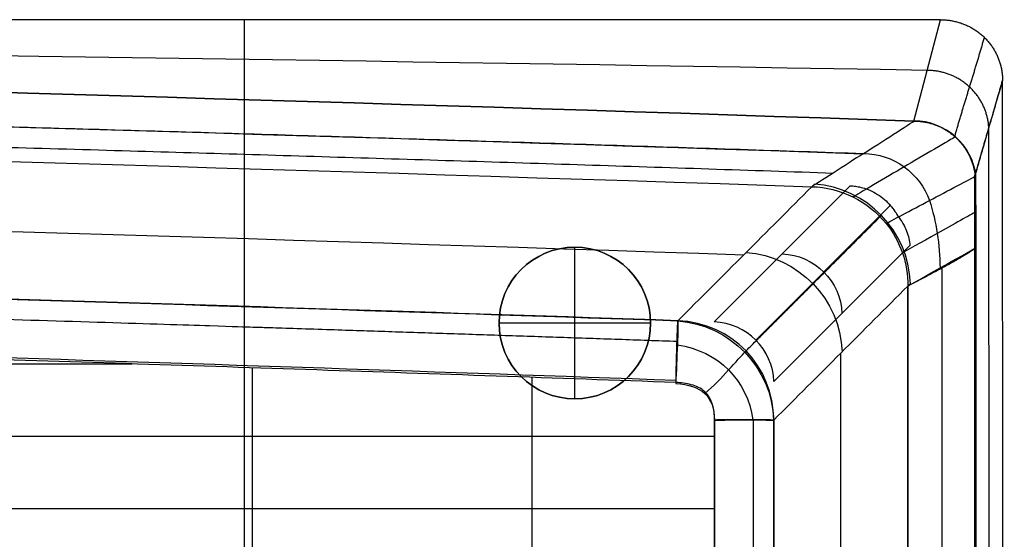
# Model space of a CAD drawing. Header units: millimetres. Extents: x -600 to 600, y -3 to 460.
# Tile 123 of 123: x 503 to 600, y 409 to 460. Entities that reach past the tile are written whole.
import ezdxf

# ---------------------------------------------------------------- set-up
doc = ezdxf.new("R2010")
doc.units = ezdxf.units.MM
doc.header["$MEASUREMENT"] = 0
doc.layers.add('Predefinito', color=7, linetype='Continuous', true_color=0x000000)

msp = doc.modelspace()

# ---------------------------------------------------------------- linework, layer by layer
at = {"layer": 'Predefinito'}
for p, q in [((524.828, 401.569), (524.828, 460)), ((591.061, 449.977, 137), (593.698, 460)), ((600, 66.079), (599.824, 454)), ((598.443, 449.275, 68.5), (598.532, 67.508, 68.5)), ((597.061, 444.549, 136.999), (597.064, 68.937, 137)), ((571.299, 430.112, 64.902), (584.759, 443.573, 138.15)), ((575.405, 428.317, 64.477), (588.775, 441.687, 137.235)), ((557.5, 437.5), (557.5, 437.5, 10)), ((557.5, 422.5, 10), (557.5, 437.5, 10)), ((590.66, 437.671, 138.15), (577.199, 424.211, 64.902)), ((590.444, 137.885, 136.976), (590.449, 433.654, 137)), ((590.449, 433.654, 137), (590.449, 126.641, 137)), ((550, 430), (550, 430, 10)), ((565, 430, 10), (550, 430, 10)), ((565, 430, 10), (565, 430)), ((567.694, 430.218, 64.802), (567.683, 430.207, 64.744)), ((567.702, 430.226, 64.849), (567.694, 430.218, 64.802)), ((583.805, 427.011, 100.848), (583.805, 143.886, 100.848)), ((557.5, 422.5), (557.5, 422.5, 10)), ((577.181, 420.388, 64.802), (577.19, 420.397, 64.851))]:
    msp.add_line(p, q, dxfattribs=at)
at = {"layer": 'Predefinito', "extrusion": (-4.82196e-07, 1.52062e-06, -1)}
msp.add_arc((-590.866, 443.916, -137), 6.064, 91.8334, 92.0174, dxfattribs=at)
at = {"layer": 'Predefinito', "extrusion": (0.177862, 0.177821, 0.967856)}
msp.add_arc((-103.833, -659.242, 316.212), 10, 225.94248, 312.15073, dxfattribs=at)
at = {"layer": 'Predefinito', "extrusion": (0, 0, -1)}
for start, end in [(360, 180), (180, 0)]:
    msp.add_arc((-557.5, 430), 7.5, start, end, dxfattribs=at)
at = {"layer": 'Predefinito'}
for centre, start, end in [((557.5, 430, 10), 360, 180), ((557.5, 430, 5), 360, 180), ((557.5, 430, 10), 180, 360), ((557.5, 430, 5), 180, 360)]:
    msp.add_arc(centre, 7.5, start, end, dxfattribs=at)
at = {"layer": 'Predefinito', "extrusion": (-0.177862, -0.17782, -0.967856)}
msp.add_arc((103.832, -659.242, -278.171), 10, 227.87135, 314.05739, dxfattribs=at)
at = {"layer": 'Predefinito', "extrusion": (-0.177861, -0.177856, -0.967849)}
msp.add_arc((103.997, -664.703, -278.766), 6, 225.93986, 314.06322, dxfattribs=at)
at = {"layer": 'Predefinito', "extrusion": (-0.177862, -0.177819, -0.967856)}
msp.add_arc((103.83, -659.242, -240.131), 10, 227.89395, 314.05726, dxfattribs=at)
at = {"layer": 'Predefinito', "extrusion": (0.999514, -0.024435, -0.019365)}
msp.add_arc((438.072, 76.748, 555.658), 6.006, 349.21174, 349.39991, dxfattribs=at)
at = {"layer": 'Predefinito', "extrusion": (0.177861, 0.177856, 0.967849)}
msp.add_arc((-103.997, -664.703, 240.925), 6, 225.93678, 314.06014, dxfattribs=at)
at = {"layer": 'Predefinito'}
for points, knots in [([(592.379, 454.988, 68.5), (493.662, 456.658, 68.5), (296.207, 459.163, 68.5), (-0.014, 460.416, 68.5), (-296.227, 459.163, 68.5), (-493.672, 456.658, 68.5), (-592.382, 454.988, 68.5)], [0, 0, 0, 0, 296.237993, 592.450274, 888.662554, 1184.874834, 1184.874834, 1184.874834, 1184.874834]), ([(591.061, 449.977, 137), (492.579, 453.318, 137), (295.563, 458.33, 137), (-0.029, 460.83, 137), (-295.6, 458.326, 137), (-492.596, 453.316, 137), (-591.063, 449.977, 137)], [-1172.210434, -1172.210434, -1172.210434, -1172.210434, -879.137655, -586.09177, -293.045885, 0, 0, 0, 0]), ([(-591.063, 449.977, 137), (-492.595, 453.316, 137), (-295.601, 458.326, 137), (-0.033, 460.831, 137), (295.571, 458.326, 137), (492.579, 453.317, 137), (591.061, 449.977, 137)], [-1184.874834, -1184.874834, -1184.874834, -1184.874834, -888.662554, -592.450274, -296.237993, 0, 0, 0, 0]), ([(-586.032, 446.75, 140.003), (-488.4, 450.046, 140.003), (-293.071, 454.974, 140.009), (-0.031, 457.435, 140.018), (293.041, 454.987, 140.009), (488.399, 450.047, 140.003), (586.048, 446.75, 140.003)], [0, 0, 0, 0, 293.045885, 586.09177, 879.137655, 1172.229739, 1172.229739, 1172.229739, 1172.229739]), ([(-580.937, 443.483, 137), (-484.153, 446.734, 137), (-290.529, 451.612, 137), (-0.012, 454.051, 137), (290.517, 451.612, 137), (484.154, 446.734, 137), (580.954, 443.482, 137)], [0, 0, 0, 0, 293.045885, 586.09177, 879.137655, 1172.229739, 1172.229739, 1172.229739, 1172.229739]), ([(586.048, 446.75, 140.003), (586.06, 446.757, 140.003), (586.071, 446.764, 140.003), (586.082, 446.771, 140.003), (587.657, 447.781, 140.004), (590.742, 449.759, 139.543), (591.08, 449.976, 137)], [-7.222211, -7.222211, -7.222211, -7.222211, -7.171105, -7.171105, -7.171105, 0, 0, 0, 0]), ([(595.162, 448.418, 137), (594.738, 448.169, 139.447), (591.79, 446.438, 139.998), (590.087, 445.438, 139.99), (588.368, 444.43, 139.983), (585.444, 442.712, 139.38), (585.025, 442.466, 137)], [0, 0, 0, 0, 7.171105, 7.171105, 7.171105, 14.444422, 14.444422, 14.444422, 14.444422]), ([(-574.206, 436.751, 100.361), (-479.145, 439.982, 100.361), (-287.765, 444.868, 100.362), (-0.008, 447.328, 100.362), (287.76, 444.869, 100.362), (479.152, 439.981, 100.361), (574.225, 436.751, 100.361)], [3.611183, 3.611183, 3.611183, 3.611183, 288.790165, 577.580331, 866.370496, 1151.583205, 1151.583205, 1151.583205, 1151.583205]), ([(588.302, 439.844, 137), (588.624, 440.014, 139.136), (590.86, 441.198, 139.945), (592.603, 442.122, 139.965), (594.326, 443.035, 139.983), (596.652, 444.266, 139.244), (597.179, 444.546, 137)], [-14.444422, -14.444422, -14.444422, -14.444422, -7.171105, -7.171105, -7.171105, 0, 0, 0, 0]), ([(584.759, 443.573, 138.15), (584.915, 443.567, 138.117), (585.08, 443.554, 138.081), (585.438, 443.506, 137.997), (585.63, 443.472, 137.95), (586.05, 443.368, 137.839), (586.274, 443.299, 137.777), (586.764, 443.106, 137.631), (587.017, 442.985, 137.552), (587.519, 442.693, 137.387), (587.762, 442.525, 137.303), (588.204, 442.168, 137.145), (588.406, 441.978, 137.07), (588.949, 441.397, 136.863), (589.236, 440.992, 136.747), (589.466, 440.583, 136.65)], [0, 0, 0, 0, 1.26893, 1.26893, 2.540993, 2.540993, 3.814827, 3.814827, 5.088505, 5.088505, 6.365563, 6.365563, 7.638764, 7.638764, 10.176483, 10.176483, 10.176483, 10.176483]), ([(589.466, 440.583, 136.65), (589.856, 440.096, 136.919), (590.139, 439.588, 137.197), (590.52, 438.604, 137.711), (590.623, 438.126, 137.947), (590.66, 437.671, 138.15)], [10.176483, 10.176483, 10.176483, 10.176483, 13.044938, 13.044938, 15.868737, 15.868737, 15.868737, 15.868737]), ([(597.203, 441.004, 137), (596.677, 440.711, 139.097), (594.92, 439.731, 139.973), (593.367, 438.864, 139.946), (591.792, 437.985, 139.918), (590.151, 437.07, 138.958), (589.913, 436.938, 137)], [0, 0, 0, 0, 7.171105, 7.171105, 7.171105, 14.444422, 14.444422, 14.444422, 14.444422]), ([(-567.687, 430.23, 64.869), (-520.391, 431.842, 64.796), (-473.097, 433.254, 64.745), (-378.495, 435.674, 64.648), (-331.189, 436.682, 64.603), (-189.253, 439.099, 64.488), (-94.621, 439.902, 64.437), (94.64, 439.902, 64.436), (189.27, 439.098, 64.486), (331.204, 436.68, 64.594), (378.511, 435.672, 64.636), (473.112, 433.25, 64.724), (520.406, 431.836, 64.769), (567.702, 430.226, 64.849)], [-1198.803908, -1198.803908, -1198.803908, -1198.803908, -1056.926479, -1056.926479, -915.029292, -915.029292, -631.200753, -631.200753, -347.365356, -347.365356, -205.46432, -205.46432, -63.582987, -63.582987, -63.582987, -63.582987]), ([(567.703, 430.23, 64.869), (521.318, 431.809, 64.79), (332.13, 437.478, 64.603), (-0.001, 441.736, 64.332), (-332.124, 437.477, 64.596), (-521.303, 431.811, 64.8), (-567.678, 430.231, 64.87)], [63.591056, 63.591056, 63.591056, 63.591056, 202.776264, 631.2028, 1059.629427, 1198.787221, 1198.787221, 1198.787221, 1198.787221]), ([(597.207, 437.463, 137), (597.158, 437.402, 137.428), (597.029, 437.307, 137.834), (596.63, 437.044, 138.591), (596.356, 436.872, 138.926), (595.722, 436.49, 139.469), (595.363, 436.281, 139.675), (594.621, 435.863, 139.943), (594.241, 435.656, 140.011), (593.478, 435.244, 140.018), (593.097, 435.041, 139.957), (592.345, 434.639, 139.702), (591.978, 434.441, 139.499), (591.324, 434.093, 138.954), (591.04, 433.946, 138.614), (590.629, 433.741, 137.843), (590.498, 433.681, 137.431), (590.449, 433.654, 137)], [0.00101, 0.00101, 0.00101, 0.00101, 1.751262, 1.751262, 3.610058, 3.610058, 5.465257, 5.465257, 7.226259, 7.226259, 8.979523, 8.979523, 10.832398, 10.832398, 12.695326, 12.695326, 14.444422, 14.444422, 14.444422, 14.444422]), ([(590.465, 433.66, 137), (590.674, 433.778, 138.881), (592.119, 434.59, 139.906), (593.637, 435.444, 139.938), (595.134, 436.286, 139.969), (596.702, 437.167, 139.034), (597.228, 437.463, 137)], [-14.444422, -14.444422, -14.444422, -14.444422, -7.171105, -7.171105, -7.171105, 0, 0, 0, 0]), ([(-567.487, 424.355, 59.99), (-521.126, 426.011, 59.914), (-332.023, 431.974, 59.697), (-0.002, 436.551, 59.453), (332.03, 431.976, 59.704), (521.141, 426.006, 59.904), (567.511, 424.353, 59.988)], [-1198.787221, -1198.787221, -1198.787221, -1198.787221, -1059.629427, -631.2028, -202.776264, -63.591056, -63.591056, -63.591056, -63.591056]), ([(567.501, 424.119, 59.986), (555.638, 424.545, 59.968), (543.793, 424.957, 59.952), (520.129, 425.756, 59.919), (508.311, 426.142, 59.904), (472.884, 427.262, 59.859), (449.302, 427.957, 59.83), (378.519, 429.885, 59.75), (331.313, 430.963, 59.703), (189.209, 433.564, 59.588), (94.618, 434.447, 59.55), (-94.602, 434.485, 59.553), (-189.193, 433.641, 59.595), (-331.165, 431.101, 59.711), (-378.388, 430.045, 59.757), (-449.23, 428.146, 59.836), (-472.854, 427.461, 59.864), (-508.315, 426.355, 59.908), (-520.139, 425.973, 59.922), (-543.802, 425.184, 59.953), (-555.64, 424.776, 59.968), (-567.487, 424.355, 59.986)], [63.622728, 63.622728, 63.622728, 63.622728, 99.175341, 99.175341, 134.727954, 134.727954, 205.833179, 205.833179, 348.141881, 348.141881, 631.485121, 631.485121, 914.826957, 914.826957, 1056.736671, 1056.736671, 1127.740551, 1127.740551, 1163.242491, 1163.242491, 1198.74443, 1198.74443, 1198.74443, 1198.74443]), ([(-520.306, 425.963, 59.923), (-512.842, 425.963, 59.91), (-496.158, 425.963, 59.877), (-470.252, 425.963, 59.818), (-442.59, 425.963, 59.747), (-414.928, 425.964, 59.668), (-387.266, 425.964, 59.585), (-359.604, 425.964, 59.497), (-331.942, 425.964, 59.408), (-304.28, 425.964, 59.319), (-276.617, 425.964, 59.231), (-248.955, 425.964, 59.146), (-221.293, 425.964, 59.066), (-193.631, 425.964, 58.992), (-165.969, 425.964, 58.925), (-138.307, 425.965, 58.867), (-110.645, 425.965, 58.818), (-82.983, 425.965, 58.779), (-55.32, 425.965, 58.75), (-27.658, 425.965, 58.733), (0.004, 425.965, 58.727), (27.666, 425.965, 58.733), (55.328, 425.965, 58.75), (82.99, 425.965, 58.779), (110.652, 425.965, 58.818), (138.315, 425.965, 58.867), (165.977, 425.964, 58.925), (193.639, 425.964, 58.992), (221.301, 425.964, 59.066), (248.963, 425.964, 59.147), (276.625, 425.964, 59.231), (304.287, 425.964, 59.319), (331.95, 425.964, 59.409), (359.612, 425.964, 59.498), (387.274, 425.964, 59.585), (414.936, 425.964, 59.669), (442.598, 425.963, 59.747), (470.26, 425.963, 59.819), (493.957, 425.963, 59.873), (508.433, 425.963, 59.902), (513.689, 425.963, 59.911)], [-520.305627, -520.305627, -520.305627, -520.305627, -497.914085, -470.251949, -442.589812, -414.927676, -387.26554, -359.603404, -331.941268, -304.279132, -276.616996, -248.954859, -221.292723, -193.630587, -165.968451, -138.306315, -110.644179, -82.982043, -55.319906, -27.65777, 0.004366, 27.666502, 55.328638, 82.990774, 110.65291, 138.315047, 165.977183, 193.639319, 221.301455, 248.963591, 276.625727, 304.287863, 331.95, 359.612136, 387.274272, 414.936408, 442.598544, 470.26068, 497.922816, 513.689052, 513.689052, 513.689052, 513.689052]), ([(525.584, 425.571, 59.927), (525.584, 423.315, 59.895), (525.584, 418.674, 59.828), (525.584, 411.647, 59.725), (525.584, 404.489, 59.623), (525.584, 397.331, 59.523), (525.584, 390.173, 59.426), (525.584, 383.015, 59.333), (525.584, 375.857, 59.243), (525.584, 368.699, 59.158), (525.584, 361.541, 59.076), (525.584, 354.383, 58.998), (525.584, 347.225, 58.926), (525.584, 340.067, 58.858), (525.584, 332.909, 58.796), (525.584, 325.751, 58.739), (525.584, 318.593, 58.689), (525.584, 311.435, 58.646), (525.584, 304.277, 58.609), (525.584, 297.118, 58.581), (525.584, 289.96, 58.561), (525.584, 282.802, 58.549), (525.584, 275.644, 58.546), (525.584, 268.486, 58.552), (525.584, 261.328, 58.567), (525.584, 254.17, 58.592), (525.584, 247.011, 58.626), (525.584, 239.853, 58.669), (525.584, 232.695, 58.721), (525.584, 225.537, 58.782), (525.584, 218.379, 58.851), (525.584, 211.22, 58.928), (525.584, 204.062, 59.013), (525.584, 196.904, 59.105), (525.584, 189.746, 59.203), (525.584, 182.587, 59.307), (525.584, 175.429, 59.417), (525.584, 168.271, 59.531), (525.584, 161.113, 59.649), (525.584, 153.954, 59.771), (525.584, 148.859, 59.86), (525.584, 146.15, 59.907), (525.584, 145.826, 59.913)], [-425.64131, -425.64131, -425.64131, -425.64131, -418.875886, -411.717758, -404.559631, -397.401504, -390.243376, -383.085249, -375.927121, -368.768994, -361.610867, -354.452739, -347.294612, -340.136484, -332.978357, -325.82023, -318.662102, -311.503975, -304.345847, -297.18772, -290.029593, -282.871465, -275.713338, -268.55521, -261.397083, -254.238956, -247.080828, -239.922701, -232.764573, -225.606446, -218.448319, -211.290191, -204.132064, -196.973936, -189.815809, -182.657682, -175.499554, -168.341427, -161.183299, -154.025172, -146.867045, -145.897382, -145.897382, -145.897382, -145.897382]), ([(553.247, 424.625, 59.965), (553.247, 422.685, 59.953), (553.247, 418.359, 59.923), (553.247, 411.647, 59.877), (553.247, 404.489, 59.83), (553.247, 397.331, 59.784), (553.247, 390.173, 59.74), (553.247, 383.015, 59.697), (553.247, 375.857, 59.656), (553.247, 368.699, 59.617), (553.247, 361.54, 59.579), (553.247, 354.382, 59.544), (553.247, 347.224, 59.511), (553.247, 340.066, 59.48), (553.247, 332.908, 59.451), (553.247, 325.75, 59.426), (553.247, 318.592, 59.403), (553.247, 311.434, 59.383), (553.247, 304.276, 59.367), (553.247, 297.118, 59.354), (553.247, 289.959, 59.345), (553.247, 282.801, 59.34), (553.247, 275.643, 59.338), (553.247, 268.485, 59.341), (553.247, 261.327, 59.348), (553.247, 254.169, 59.36), (553.247, 247.011, 59.375), (553.247, 239.852, 59.395), (553.247, 232.694, 59.419), (553.247, 225.536, 59.446), (553.247, 218.378, 59.478), (553.247, 211.22, 59.513), (553.247, 204.062, 59.552), (553.247, 196.903, 59.593), (553.247, 189.745, 59.638), (553.247, 182.587, 59.685), (553.247, 175.429, 59.735), (553.247, 168.271, 59.787), (553.247, 161.112, 59.84), (553.247, 153.954, 59.895), (553.247, 148.876, 59.937), (553.247, 146.183, 59.958), (553.247, 145.876, 59.96)], [-424.69538, -424.69538, -424.69538, -424.69538, -418.875886, -411.717758, -404.559631, -397.401504, -390.243376, -383.085249, -375.927121, -368.768994, -361.610867, -354.452739, -347.294612, -340.136484, -332.978357, -325.82023, -318.662102, -311.503975, -304.345847, -297.18772, -290.029593, -282.871465, -275.713338, -268.55521, -261.397083, -254.238956, -247.080828, -239.922701, -232.764573, -225.606446, -218.448319, -211.290191, -204.132064, -196.973936, -189.815809, -182.657682, -175.499554, -168.341427, -161.183299, -154.025172, -146.867045, -145.947463, -145.947463, -145.947463, -145.947463]), ([(571.317, 420.398, 59.987), (571.316, 420.654, 59.987), (571.305, 420.908, 59.987), (571.247, 421.416, 59.988), (571.202, 421.667, 59.988), (571.061, 422.158, 59.988), (570.964, 422.398, 59.989), (570.712, 422.834, 59.989), (570.555, 423.034, 59.989), (569.98, 423.559, 59.988), (569.508, 423.769, 59.988), (568.523, 424.034, 59.987), (568.001, 424.092, 59.986), (567.501, 424.119, 59.986)], [-1, -1, -1, -1, -0.8749748, -0.8749748, -0.750063, -0.750063, -0.6246075, -0.6246075, -0.4985767, -0.4985767, -0.2495075, -0.2495075, -0.0027915, -0.0027915, -0.0027915, -0.0027915]), ([(571.314, 149.78, 59.985), (571.319, 152.597, 59.979), (571.324, 155.415, 59.974), (571.334, 161.051, 59.965), (571.338, 163.869, 59.961), (571.352, 172.323, 59.948), (571.361, 177.959, 59.939), (571.386, 194.874, 59.915), (571.401, 206.154, 59.901), (571.438, 239.985, 59.868), (571.451, 262.537, 59.858), (571.443, 307.632, 59.864), (571.425, 330.176, 59.879), (571.388, 364.006, 59.912), (571.375, 375.292, 59.925), (571.353, 392.215, 59.947), (571.346, 397.852, 59.954), (571.331, 409.125, 59.969), (571.324, 414.761, 59.979), (571.317, 420.398, 59.987)], [-326.429994, -326.429994, -326.429994, -326.429994, -317.971734, -317.971734, -309.513474, -309.513474, -292.596954, -292.596954, -258.740538, -258.740538, -191.049638, -191.049638, -123.382132, -123.382132, -89.505336, -89.505336, -72.586606, -72.586606, -55.667875, -55.667875, -55.667875, -55.667875]), ([(571.317, 420.398, 59.99), (571.381, 369.849, 59.898), (571.514, 279.669, 59.819), (571.384, 189.49, 59.916), (571.316, 149.862, 59.977)], [55.667873, 55.667873, 55.667873, 55.667873, 207.304465, 326.183671, 326.183671, 326.183671, 326.183671]), ([(577.19, 420.397, 64.851), (577.174, 369.848, 64.766), (577.161, 279.669, 64.696), (577.183, 189.49, 64.811), (577.195, 149.861, 64.879)], [55.648442, 55.648442, 55.648442, 55.648442, 207.304465, 326.197357, 326.197357, 326.197357, 326.197357]), ([(577.198, 149.871, 64.893), (577.186, 189.498, 64.831), (577.168, 279.673, 64.73), (577.183, 369.848, 64.813), (577.2, 420.396, 64.905)], [-326.183671, -326.183671, -326.183671, -326.183671, -207.304465, -55.658323, -55.658323, -55.658323, -55.658323]), ([(-571.303, 418.805, 59.984), (-565.282, 418.805, 59.964), (-550.039, 418.805, 59.915), (-525.577, 418.805, 59.829), (-497.915, 418.805, 59.724), (-470.252, 418.805, 59.611), (-442.59, 418.806, 59.49), (-414.928, 418.806, 59.365), (-387.266, 418.806, 59.236), (-359.604, 418.806, 59.105), (-331.942, 418.806, 58.974), (-304.28, 418.806, 58.846), (-276.617, 418.807, 58.722), (-248.955, 418.807, 58.604), (-221.293, 418.807, 58.494), (-193.631, 418.807, 58.393), (-165.969, 418.807, 58.302), (-138.307, 418.807, 58.224), (-110.645, 418.807, 58.158), (-82.983, 418.807, 58.106), (-55.32, 418.807, 58.068), (-27.658, 418.807, 58.046), (0.004, 418.807, 58.038), (27.666, 418.807, 58.046), (55.328, 418.807, 58.068), (82.99, 418.807, 58.106), (110.652, 418.807, 58.158), (138.315, 418.807, 58.224), (165.977, 418.807, 58.303), (193.639, 418.807, 58.393), (221.301, 418.807, 58.494), (248.963, 418.807, 58.605), (276.625, 418.807, 58.723), (304.287, 418.806, 58.847), (331.95, 418.806, 58.975), (359.612, 418.806, 59.106), (387.274, 418.806, 59.237), (414.936, 418.806, 59.366), (442.598, 418.806, 59.492), (470.26, 418.805, 59.612), (497.922, 418.805, 59.726), (525.584, 418.805, 59.831), (550.05, 418.805, 59.917), (565.295, 418.805, 59.965), (571.319, 418.805, 59.984)], [-571.302364, -571.302364, -571.302364, -571.302364, -553.238357, -525.576221, -497.914085, -470.251949, -442.589812, -414.927676, -387.26554, -359.603404, -331.941268, -304.279132, -276.616996, -248.954859, -221.292723, -193.630587, -165.968451, -138.306315, -110.644179, -82.982043, -55.319906, -27.65777, 0.004366, 27.666502, 55.328638, 82.990774, 110.65291, 138.315047, 165.977183, 193.639319, 221.301455, 248.963591, 276.625727, 304.287863, 331.95, 359.612136, 387.274272, 414.936408, 442.598544, 470.26068, 497.922816, 525.584953, 553.247089, 571.319453, 571.319453, 571.319453, 571.319453]), ([(-571.312, 411.647, 59.973), (-565.288, 411.647, 59.94), (-550.042, 411.647, 59.859), (-525.577, 411.647, 59.724), (-497.915, 411.647, 59.566), (-470.252, 411.648, 59.403), (-442.59, 411.648, 59.233), (-414.928, 411.648, 59.061), (-387.266, 411.648, 58.887), (-359.604, 411.648, 58.713), (-331.942, 411.649, 58.542), (-304.28, 411.649, 58.376), (-276.617, 411.649, 58.216), (-248.955, 411.649, 58.065), (-221.293, 411.649, 57.925), (-193.631, 411.65, 57.797), (-165.969, 411.65, 57.683), (-138.307, 411.65, 57.585), (-110.645, 411.65, 57.502), (-82.983, 411.65, 57.437), (-55.32, 411.65, 57.391), (-27.658, 411.65, 57.362), (0.004, 411.65, 57.353), (27.666, 411.65, 57.362), (55.328, 411.65, 57.391), (82.99, 411.65, 57.438), (110.652, 411.65, 57.503), (138.315, 411.65, 57.585), (165.977, 411.65, 57.684), (193.639, 411.65, 57.798), (221.301, 411.649, 57.926), (248.963, 411.649, 58.066), (276.625, 411.649, 58.217), (304.287, 411.649, 58.377), (331.95, 411.649, 58.543), (359.612, 411.648, 58.715), (387.274, 411.648, 58.889), (414.936, 411.648, 59.063), (442.598, 411.648, 59.236), (470.26, 411.648, 59.405), (497.922, 411.647, 59.569), (525.584, 411.647, 59.727), (550.053, 411.647, 59.861), (565.301, 411.647, 59.942), (571.328, 411.647, 59.973)], [-571.311431, -571.311431, -571.311431, -571.311431, -553.238357, -525.576221, -497.914085, -470.251949, -442.589812, -414.927676, -387.26554, -359.603404, -331.941268, -304.279132, -276.616996, -248.954859, -221.292723, -193.630587, -165.968451, -138.306315, -110.644179, -82.982043, -55.319906, -27.65777, 0.004366, 27.666502, 55.328638, 82.990774, 110.65291, 138.315047, 165.977183, 193.639319, 221.301455, 248.963591, 276.625727, 304.287863, 331.95, 359.612136, 387.274272, 414.936408, 442.598544, 470.26068, 497.922816, 525.584953, 553.247089, 571.328623, 571.328623, 571.328623, 571.328623])]:
    msp.add_open_spline(points, degree=3, knots=knots, dxfattribs=at)
for points in [[(593.698, 460), (545.685, 460), (497.67, 460), (449.656, 460)], [(599.824, 454), (598.904, 450.853, 45.668), (597.983, 447.698, 91.334), (597.061, 444.549, 136.999)], [(597.179, 444.546, 137), (596.913, 447.564, 137), (594.1, 450.043, 137), (591.08, 449.976, 137)], [(586.048, 446.75, 140.003), (584.453, 445.726, 139.994), (581.394, 443.765, 139.479), (580.954, 443.482, 137)], [(586.082, 446.771, 140.003), (589.007, 446.768, 140.003), (591.663, 444.769, 139.983), (592.603, 442.122, 139.965)], [(597.228, 437.463, 137), (597.211, 439.824, 137), (597.195, 442.185, 137), (597.179, 444.546, 137)], [(567.702, 430.226, 64.849), (572.12, 434.645, 88.9), (576.537, 439.064, 112.95), (580.954, 443.482, 137)], [(581.207, 443.736, 138.379), (581.123, 443.651, 137.92), (581.038, 443.567, 137.46), (580.954, 443.482, 137)], [(580.954, 443.482, 137), (583.773, 443.411, 137), (586.543, 442.057, 137), (588.302, 439.844, 137)], [(592.603, 442.122, 139.965), (593.263, 440.048, 139.95), (593.635, 437.734, 139.938), (593.637, 435.444, 139.938)], [(588.302, 439.844, 137), (589.707, 438.112, 137), (590.473, 435.887, 137), (590.465, 433.66, 137)], [(597.207, 75.457, 137), (597.205, 196.125, 137), (597.208, 316.795, 137), (597.207, 437.463, 137)], [(593.828, 435.433, 140.015), (593.828, 315.441, 140.015), (593.827, 195.446, 140.014), (593.828, 75.453, 140.015)], [(590.449, 433.654, 137), (586.029, 429.235, 112.951), (581.609, 424.816, 88.901), (577.19, 420.397, 64.851)], [(590.449, 433.654, 137), (590.537, 433.742, 137.479), (590.625, 433.829, 137.958), (590.713, 433.917, 138.437)], [(567.694, 430.218, 64.802), (567.749, 429.755, 61.963), (567.585, 426.458, 59.595), (567.49, 424.003, 59.984)], [(577.181, 420.388, 64.802), (577.181, 425.732, 64.802), (573.038, 430.034, 64.802), (567.694, 430.218, 64.802)], [(567.649, 427.857, 61.183), (571.728, 427.213, 61.626), (574.61, 424.32, 61.686), (575.102, 420.417, 61.357)], [(570.359, 423.033, 59.989), (572.104, 424.499, 61.373), (573.55, 426.368, 61.188), (574.441, 427.238, 64.802)], [(567.49, 424.003, 59.984), (570.036, 423.912, 59.989), (571.312, 422.713, 59.991), (571.317, 420.408, 59.99)], [(571.317, 420.398, 59.99), (574.087, 420.427, 59.944), (576.686, 420.423, 62.076), (577.181, 420.388, 64.802)], [(571.317, 420.408, 59.99), (571.317, 420.404, 59.99), (571.317, 420.401, 59.99), (571.317, 420.398, 59.99)]]:
    msp.add_open_spline(points, degree=3, dxfattribs=at)
for points, weights, degree in [([(593.698, 460), (597.287, 460), (599.824, 457.515), (599.824, 454)], [1, 0.804737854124, 0.804737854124, 1], 3), ([(595.1, 448.443, 137), (596.011, 451.691, 91.318), (597.113, 455.002, 45.653), (598.03, 458.243)], [0.854179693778, 0.854179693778, 0.853553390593, 0.853553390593], 3), ([(598.47, 449.277, 68.431), (598.294, 452.664, 68.502), (595.792, 454.986, 68.53), (592.379, 454.988, 68.5)], [0.982098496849, 0.805155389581, 0.811122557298, 1], 3), ([(597.113, 444.541, 137), (597.969, 447.641, 92.087), (598.938, 450.801, 46.393), (599.824, 454)], [0.964196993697, 0.964196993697, 1, 1], 3), ([(591.08, 449.976, 137), (594.321, 449.966, 137), (596.773, 447.799, 137), (597.113, 444.541, 137)], [0.998666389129, 0.817450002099, 0.805960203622, 0.964196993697], 3), ([(574.31, 427.11, 64.095), (578.82, 431.62, 88.641), (583.329, 436.131, 113.186), (587.839, 440.641, 137.729)], [0.865190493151, 0.865144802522, 0.86510017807, 0.865056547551], 3), ([(567.511, 424.353, 59.988), (567.624, 429.288, 60), (567.702, 430.226, 64.849)], [1, 0.771608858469, 0.998821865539], 2), ([(577.19, 420.397, 64.851), (576.253, 420.459, 60.005), (571.317, 420.408, 59.99)], [0.996683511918, 0.770997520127, 1], 2), ([(577.2, 420.396, 64.905), (577.195, 420.397, 64.878), (577.19, 420.397, 64.851)], [1, 0.998329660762, 0.996683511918], 2)]:
    msp.add_rational_spline(points, weights, degree=degree, dxfattribs=at)
for points, weights, knots in [([(-586.065, 446.772, 140.003), (-488.408, 450.069, 140.003), (-292.729, 455.006, 140.009), (-0.031, 457.469, 140.018), (292.699, 455.019, 140.009), (488.408, 450.07, 140.003), (586.082, 446.771, 140.003)], [1, 1.00000000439, 0.998216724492, 0.995541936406, 0.998216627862, 0.999999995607, 1], [0, 0, 0, 0, 293.045885, 586.09177, 879.137655, 1172.229739, 1172.229739, 1172.229739, 1172.229739]), ([(-583.051, 444.839, 139.428), (-485.206, 448.156, 139.428), (-277.631, 453.069, 139.299), (-0.025, 455.064, 139.069), (277.606, 453.08, 139.299), (485.206, 448.157, 139.428), (583.068, 444.838, 139.428)], [1, 1.00000015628, 0.936548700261, 0.841376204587, 0.936545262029, 0.999999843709, 1], [0, 0, 0, 0, 293.045885, 586.09177, 879.137655, 1172.229739, 1172.229739, 1172.229739, 1172.229739]), ([(567.615, 428.168, 61.371), (521.335, 429.774, 61.313), (333.539, 435.536, 61.212), (0.001, 439.954, 61.041), (-333.547, 435.536, 61.205), (-521.293, 429.776, 61.324), (-567.596, 428.169, 61.373)], [0.885509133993, 0.887371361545, 0.894859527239, 0.902507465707, 0.894837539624, 0.887439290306, 0.88553827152], [63.591056, 63.591056, 63.591056, 63.591056, 202.776264, 631.2028, 1059.629427, 1198.795641, 1198.795641, 1198.795641, 1198.795641]), ([(575.146, 420.427, 61.386), (575.16, 369.947, 61.319), (575.201, 279.702, 61.284), (575.163, 189.375, 61.337), (575.144, 149.821, 61.374)], [0.884663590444, 0.886826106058, 0.89069797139, 0.886822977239, 0.884694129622], [55.658323, 55.658323, 55.658323, 55.658323, 207.304465, 326.193471, 326.193471, 326.193471, 326.193471])]:
    msp.add_rational_spline(points, weights, degree=3, knots=knots, dxfattribs=at)

doc.saveas('drawing.dxf')
